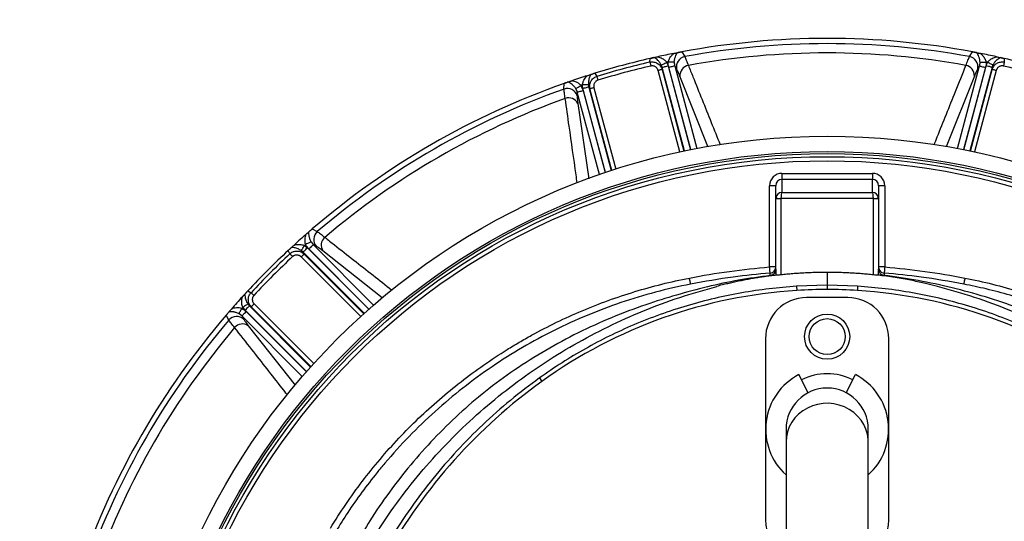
# Model space of a CAD drawing. Header units: millimetres. Extents: x 1309 to 2709, y 1314 to 2714.
# Tile 10 of 18: x 1616 to 2095, y 2164 to 2408. Entities that reach past the tile are written whole.
import ezdxf

# ---------------------------------------------------------------- set-up
doc = ezdxf.new("R2010")
doc.units = ezdxf.units.MM

msp = doc.modelspace()

# ---------------------------------------------------------------- linework, layer by layer
at = {"color": 7, "linetype": 'Continuous', "lineweight": 25}
for p, q in [((1934.54, 2391.37), (1938.37, 2392.11)), ((1938.37, 2392.11), (1939.79, 2389.79)), ((2078.42, 2389.79), (2079.84, 2392.11)), ((2079.84, 2392.11), (2083.68, 2391.37)), ((1922.91, 2387.11), (1922.97, 2388.9)), ((1922.97, 2388.9), (1926.75, 2389.75)), ((2091.46, 2389.75), (2095.24, 2388.9)), ((2095.24, 2388.9), (2095.3, 2387.11)), ((1896.08, 2381.7), (1897.03, 2380.18)), ((1928.83, 2384.59), (1928.8, 2383.55)), ((1935.85, 2383.78), (1934.94, 2385.28)), ((2083.28, 2385.28), (2082.37, 2383.78)), ((2089.42, 2383.55), (2089.39, 2384.59)), ((1881.07, 2374.05), (1881.14, 2376.77)), ((1887.53, 2372.58), (1887.49, 2370.82)), ((1889.32, 2375.81), (1890.42, 2373.35)), ((1893.71, 2374.15), (1893.17, 2375.03)), ((1987.11, 2333.06), (1987.11, 2330.06)), ((1987.11, 2333.06), (2031.11, 2333.06)), ((2031.11, 2333.06), (2031.11, 2330.06)), ((1987.11, 2330.06), (1987.11, 2323.81)), ((2031.11, 2330.06), (1987.11, 2330.06)), ((2031.11, 2323.81), (2031.11, 2330.06)), ((1984.11, 2327.05), (1981.11, 2327.05)), ((1981.11, 2287.55), (1981.11, 2327.05)), ((1984.11, 2320.79), (1984.11, 2327.05)), ((1987.11, 2323.81), (2031.11, 2323.81)), ((2034.11, 2327.05), (2034.11, 2320.79)), ((2037.11, 2327.05), (2034.11, 2327.05)), ((2037.11, 2327.05), (2037.11, 2287.55)), ((1984.11, 2285.48), (1984.11, 2320.79)), ((1984.11, 2320.79), (1986.61, 2320.79)), ((2031.61, 2320.81), (1986.61, 2320.81)), ((1986.61, 2320.79), (1986.61, 2283.71)), ((2031.61, 2283.71), (2031.61, 2320.79)), ((2031.61, 2320.79), (2034.11, 2320.79)), ((2034.11, 2320.79), (2034.11, 2285.48)), ((1755.67, 2303.48), (1758.62, 2306.04)), ((1758.62, 2306.04), (1761.01, 2304.74)), ((1758, 2299.81), (1759.06, 2298.41)), ((1746.89, 2295.56), (1749.74, 2298.18)), ((1747.73, 2293.98), (1746.89, 2295.56)), ((1754.12, 2294.75), (1753.22, 2295.51)), ((1754.12, 2294.75), (1754.61, 2293.84)), ((1754.84, 2298), (1756.23, 2296.87)), ((1760.6, 2297.56), (1759.06, 2298.41)), ((1984.11, 2287.55), (1981.11, 2287.55)), ((2037.11, 2287.55), (2034.11, 2287.55)), ((1984.11, 2283.53), (1984.16, 2283.53)), ((2009.11, 2284.9), (2009.11, 2278.75)), ((2034.11, 2283.53), (2034.05, 2283.53)), ((1724.58, 2273.03), (1727.21, 2275.88)), ((1727.21, 2275.88), (1728.79, 2275.03)), ((2009.11, 2278.75), (1994.27, 2278.15)), ((1994.27, 2278.15), (1994.39, 2276.11)), ((2009.11, 2278.75), (2009.11, 2276.66)), ((2023.95, 2278.15), (2009.11, 2278.75)), ((2023.95, 2278.15), (2023.82, 2276.11)), ((2019.11, 2272.66), (1999.11, 2272.66)), ((1716.73, 2264.14), (1719.29, 2267.09)), ((1725.9, 2266.53), (1724.77, 2267.93)), ((1727.26, 2269.55), (1728.01, 2268.65)), ((1728.93, 2268.16), (1728.01, 2268.65)), ((1718.03, 2261.75), (1716.73, 2264.14)), ((1724.36, 2263.71), (1722.96, 2264.76)), ((1724.36, 2263.71), (1725.2, 2262.16)), ((1979.11, 2252.66), (1979.11, 2164.66)), ((2039.11, 2164.66), (2039.11, 2252.66)), ((1869.13, 2233.58), (1870.32, 2231.91)), ((1999.87, 2226.4), (1995.3, 2235.18)), ((2018.34, 2226.4), (2022.91, 2235.18)), ((1989.11, 2208.66), (1989.11, 2202.49)), ((2029.11, 2202.49), (2029.11, 2208.66)), ((1989.11, 2202.49), (1989.11, 2126.26)), ((2029.11, 2126.26), (2029.11, 2202.49))]:
    msp.add_line(p, q, dxfattribs=at)
at = {"color": 1, "linetype": 'Continuous', "lineweight": 25}
for p, q in [((1937.47, 2343.47), (1926.87, 2383.03)), ((1928.8, 2383.55), (1939.42, 2343.89)), ((1939.72, 2343.95), (1928.83, 2384.59)), ((1931.72, 2385.36), (1942.65, 2344.55)), ((1942.75, 2344.57), (1932.05, 2384.51)), ((1934.94, 2385.28), (1945.69, 2345.15)), ((2072.52, 2345.15), (2083.28, 2385.28)), ((2086.16, 2384.51), (2075.46, 2344.57)), ((2075.56, 2344.55), (2086.5, 2385.36)), ((2089.39, 2384.59), (2078.5, 2343.95)), ((2078.79, 2343.89), (2089.42, 2383.55)), ((2091.34, 2383.03), (2080.74, 2343.47)), ((1951.13, 2346.08), (1937.49, 2380.25)), ((2080.73, 2380.25), (2067.05, 2345.97)), ((1898.28, 2332.45), (1887.53, 2372.58)), ((1901.21, 2333.45), (1890.28, 2374.26)), ((1890.42, 2373.35), (1901.12, 2333.42)), ((1893.17, 2375.03), (1904.06, 2334.39)), ((1904.34, 2334.49), (1893.71, 2374.15)), ((1895.64, 2374.66), (1906.24, 2335.1)), ((1887.84, 2366.95), (1893.12, 2330.44)), ((1783.87, 2265.01), (1754.12, 2294.75)), ((1756.23, 2296.87), (1786.11, 2266.99)), ((1786.18, 2267.06), (1756.95, 2296.3)), ((1759.06, 2298.41), (1788.44, 2269.03)), ((1792.65, 2272.58), (1763.79, 2295.33)), ((1782.16, 2263.47), (1753.2, 2292.43)), ((1754.61, 2293.84), (1783.65, 2264.8)), ((1755.77, 2236.66), (1725.9, 2266.53)), ((1728.01, 2268.65), (1757.76, 2238.9)), ((1757.96, 2239.12), (1728.93, 2268.16)), ((1730.34, 2269.56), (1759.3, 2240.6)), ((1753.74, 2234.33), (1724.36, 2263.71)), ((1726.47, 2265.82), (1755.71, 2236.58)), ((1727.44, 2258.98), (1750.24, 2230.04))]:
    msp.add_line(p, q, dxfattribs=at)
at = {"color": 7, "linetype": 'Continuous', "lineweight": 25, "flags": 128}
for points in [[(1922.91, 2387.11), (1922.94, 2387), (1922.97, 2386.84), (1923.02, 2386.64), (1923.07, 2386.41), (1923.13, 2386.14), (1923.2, 2385.86), (1923.27, 2385.55), (1923.34, 2385.24)], [(1928.43, 2385.69), (1928.54, 2385.75), (1928.73, 2385.84), (1928.99, 2385.98), (1929.32, 2386.15), (1929.71, 2386.34), (1930.14, 2386.56), (1930.6, 2386.8), (1931.07, 2387.04)], [(1934.72, 2387.02), (1934.58, 2387.03), (1934.36, 2387.04), (1934.06, 2387.06), (1933.69, 2387.08), (1933.27, 2387.1), (1932.79, 2387.13), (1932.29, 2387.16), (1931.77, 2387.18)], [(2083.5, 2387.02), (2083.63, 2387.03), (2083.85, 2387.04), (2084.15, 2387.06), (2084.52, 2387.08), (2084.95, 2387.1), (2085.42, 2387.13), (2085.93, 2387.16), (2086.45, 2387.18)], [(2089.79, 2385.69), (2089.68, 2385.75), (2089.49, 2385.84), (2089.22, 2385.98), (2088.89, 2386.15), (2088.5, 2386.34), (2088.07, 2386.56), (2087.62, 2386.8), (2087.14, 2387.04)], [(2095.3, 2387.11), (2095.28, 2387), (2095.24, 2386.84), (2095.2, 2386.64), (2095.14, 2386.41), (2095.08, 2386.14), (2095.01, 2385.86), (2094.94, 2385.55), (2094.87, 2385.24)], [(1892.39, 2380.54), (1894.32, 2381.15), (1896.08, 2381.7)], [(1928.8, 2383.55), (1928.73, 2383.53), (1928.6, 2383.5), (1928.42, 2383.45), (1928.18, 2383.38), (1927.89, 2383.31), (1927.57, 2383.22), (1927.23, 2383.13), (1926.87, 2383.03)], [(1928.83, 2384.59), (1928.92, 2384.61), (1929.12, 2384.67), (1929.4, 2384.74), (1929.76, 2384.84), (1930.19, 2384.95), (1930.67, 2385.08), (1931.18, 2385.22), (1931.72, 2385.36)], [(1934.94, 2385.28), (1934.84, 2385.26), (1934.65, 2385.21), (1934.37, 2385.13), (1934.01, 2385.03), (1933.58, 2384.92), (1933.1, 2384.79), (1932.58, 2384.65), (1932.05, 2384.51)], [(2083.28, 2385.28), (2083.37, 2385.26), (2083.57, 2385.21), (2083.85, 2385.13), (2084.21, 2385.03), (2084.63, 2384.92), (2085.11, 2384.79), (2085.63, 2384.65), (2086.16, 2384.51)], [(2089.39, 2384.59), (2089.29, 2384.61), (2089.1, 2384.67), (2088.82, 2384.74), (2088.46, 2384.84), (2088.03, 2384.95), (2087.55, 2385.08), (2087.03, 2385.22), (2086.5, 2385.36)], [(2091.34, 2383.03), (2090.99, 2383.13), (2090.64, 2383.22), (2090.32, 2383.31), (2090.04, 2383.38), (2089.8, 2383.45), (2089.61, 2383.5), (2089.48, 2383.53), (2089.42, 2383.55)], [(1881.14, 2376.77), (1883.24, 2377.51), (1884.83, 2378.05)], [(1892.96, 2376.19), (1892.84, 2376.18), (1892.63, 2376.17), (1892.33, 2376.15), (1891.96, 2376.13), (1891.53, 2376.11), (1891.04, 2376.09), (1890.53, 2376.06), (1890, 2376.03)], [(1897.03, 2380.18), (1897.06, 2380.07), (1897.11, 2379.91), (1897.17, 2379.72), (1897.24, 2379.49), (1897.32, 2379.23), (1897.41, 2378.94), (1897.5, 2378.65), (1897.59, 2378.34)], [(1886.85, 2374.2), (1886.96, 2374.27), (1887.15, 2374.39), (1887.4, 2374.56), (1887.71, 2374.76), (1888.07, 2374.99), (1888.46, 2375.25), (1888.89, 2375.53), (1889.32, 2375.81)], [(1887.53, 2372.58), (1887.63, 2372.61), (1887.82, 2372.66), (1888.1, 2372.73), (1888.46, 2372.83), (1888.89, 2372.94), (1889.37, 2373.07), (1889.88, 2373.21), (1890.42, 2373.35)], [(1893.17, 2375.03), (1893.07, 2375.01), (1892.88, 2374.96), (1892.6, 2374.88), (1892.24, 2374.78), (1891.81, 2374.67), (1891.33, 2374.54), (1890.81, 2374.4), (1890.28, 2374.26)], [(1895.64, 2374.66), (1895.28, 2374.57), (1894.94, 2374.48), (1894.62, 2374.39), (1894.33, 2374.31), (1894.09, 2374.25), (1893.91, 2374.2), (1893.78, 2374.17), (1893.71, 2374.15)], [(1984.11, 2320.94), (1984.16, 2320.94), (1984.3, 2320.93), (1984.53, 2320.92), (1984.84, 2320.91), (1985.22, 2320.89), (1985.65, 2320.86), (1986.12, 2320.84), (1986.61, 2320.81)], [(2031.61, 2320.81), (2032.09, 2320.84), (2032.56, 2320.86), (2032.99, 2320.89), (2033.37, 2320.91), (2033.68, 2320.92), (2033.91, 2320.93), (2034.05, 2320.94), (2034.1, 2320.94)], [(1758, 2299.81), (1757.88, 2299.75), (1757.69, 2299.65), (1757.42, 2299.51), (1757.09, 2299.34), (1756.71, 2299.15), (1756.28, 2298.94), (1755.83, 2298.71), (1755.37, 2298.47)], [(1753.22, 2295.51), (1753.29, 2295.61), (1753.41, 2295.79), (1753.57, 2296.04), (1753.77, 2296.35), (1754.01, 2296.72), (1754.27, 2297.12), (1754.55, 2297.55), (1754.84, 2298)], [(1754.12, 2294.75), (1754.19, 2294.83), (1754.33, 2294.97), (1754.54, 2295.17), (1754.8, 2295.44), (1755.11, 2295.75), (1755.46, 2296.1), (1755.84, 2296.48), (1756.23, 2296.87)], [(1759.06, 2298.41), (1758.99, 2298.34), (1758.85, 2298.2), (1758.65, 2297.99), (1758.38, 2297.73), (1758.07, 2297.42), (1757.72, 2297.07), (1757.34, 2296.69), (1756.95, 2296.3)], [(1747.73, 2293.98), (1747.81, 2293.9), (1747.92, 2293.78), (1748.06, 2293.63), (1748.23, 2293.45), (1748.41, 2293.25), (1748.61, 2293.04), (1748.82, 2292.81), (1749.04, 2292.58)], [(1754.61, 2293.84), (1754.57, 2293.79), (1754.47, 2293.7), (1754.33, 2293.56), (1754.16, 2293.38), (1753.95, 2293.18), (1753.72, 2292.94), (1753.46, 2292.69), (1753.2, 2292.43)], [(1981.35, 2284.56), (1981.35, 2284.62), (1981.33, 2284.79), (1981.31, 2285.07), (1981.28, 2285.44), (1981.24, 2285.89), (1981.2, 2286.41), (1981.15, 2286.97), (1981.11, 2287.55)], [(2037.11, 2287.55), (2037.06, 2286.97), (2037.01, 2286.41), (2036.97, 2285.89), (2036.94, 2285.44), (2036.91, 2285.07), (2036.88, 2284.79), (2036.87, 2284.62), (2036.86, 2284.56)], [(1942.66, 2279.22), (1942.64, 2279.29), (1942.61, 2279.47), (1942.55, 2279.75), (1942.48, 2280.11), (1942.4, 2280.56), (1942.3, 2281.06), (1942.19, 2281.6), (1942.08, 2282.16)], [(2076.13, 2282.16), (2076.02, 2281.6), (2075.92, 2281.06), (2075.82, 2280.56), (2075.73, 2280.11), (2075.66, 2279.75), (2075.61, 2279.47), (2075.57, 2279.29), (2075.56, 2279.22)], [(1728.79, 2275.03), (1728.87, 2274.96), (1728.99, 2274.85), (1729.14, 2274.71), (1729.31, 2274.54), (1729.51, 2274.36), (1729.73, 2274.16), (1729.96, 2273.94), (1730.19, 2273.72)], [(1722.96, 2264.76), (1723.02, 2264.89), (1723.12, 2265.08), (1723.26, 2265.35), (1723.42, 2265.68), (1723.62, 2266.06), (1723.83, 2266.48), (1724.06, 2266.94), (1724.3, 2267.4)], [(1727.26, 2269.55), (1727.16, 2269.48), (1726.98, 2269.36), (1726.73, 2269.2), (1726.42, 2269), (1726.05, 2268.76), (1725.65, 2268.5), (1725.22, 2268.22), (1724.77, 2267.93)], [(1728.01, 2268.65), (1727.94, 2268.58), (1727.8, 2268.44), (1727.6, 2268.23), (1727.33, 2267.97), (1727.02, 2267.66), (1726.67, 2267.3), (1726.29, 2266.93), (1725.9, 2266.53)], [(1730.34, 2269.56), (1730.08, 2269.3), (1729.83, 2269.05), (1729.59, 2268.82), (1729.38, 2268.61), (1729.21, 2268.43), (1729.07, 2268.3), (1728.98, 2268.2), (1728.93, 2268.16)], [(1724.36, 2263.71), (1724.43, 2263.78), (1724.57, 2263.92), (1724.77, 2264.12), (1725.04, 2264.39), (1725.35, 2264.7), (1725.7, 2265.05), (1726.08, 2265.43), (1726.47, 2265.82)]]:
    msp.add_lwpolyline(points, dxfattribs=at)
at = {"color": 1, "linetype": 'Continuous', "lineweight": 25, "flags": 128}
msp.add_lwpolyline([(2029.11, 2202.49), (2029.06, 2203.75), (2028.71, 2206.23), (2028, 2208.65), (2026.96, 2210.96), (2025.6, 2213.12), (2023.94, 2215.08), (2022.02, 2216.83), (2019.87, 2218.31), (2017.53, 2219.52), (2015.03, 2220.42), (2012.43, 2221), (2009.78, 2221.25), (2007.11, 2221.17), (2004.47, 2220.75), (2001.92, 2220.01), (1999.5, 2218.95), (1997.24, 2217.6), (1995.2, 2215.98), (1993.41, 2214.13), (1991.9, 2212.06), (1990.69, 2209.82), (1989.82, 2207.45), (1989.29, 2205), (1989.11, 2202.49), (1989.11, 2202.49)], dxfattribs=at)
at = {"color": 7, "linetype": 'Continuous', "lineweight": 25}
for centre, radius in [((2009.11, 2013.66), 700), ((2009.11, 2013.66), 600), ((2009.11, 2013.66), 595), ((2009.11, 2013.66), 593.6), ((2009.11, 2013.66), 575), ((2009.11, 2013.66), 337.5), ((2009.11, 2013.66), 330), ((2009.11, 2013.66), 329), ((2009.11, 2013.66), 327.5), ((2009.11, 2013.66), 325.5), ((2009.11, 2253.66), 11), ((2009.11, 2253.66), 8.75)]:
    msp.add_circle(centre, radius, dxfattribs=at)
for centre, radius, start, end in [((2009.11, 2013.66), 385, 79.4128, 100.5872), ((2009.11, 2013.66), 382.46, 79.5579, 100.4421), ((2009.11, 2013.66), 385, 101.1679, 102.3519), ((2009.11, 2013.66), 377.94, 79.7071, 100.2929), ((2009.11, 2013.66), 385, 77.6481, 78.8321), ((2009.11, 2013.66), 385, 102.9279, 107.0721), ((2009.11, 2013.66), 383.27, 102.9968, 107.0032), ((2009.11, 2013.66), 381.45, 101.6979, 101.8048), ((1940.79, 2384.84), 5.05, 101.3718, 192.0937), ((2077.43, 2384.84), 5.05, 347.9063, 78.6282), ((2009.11, 2013.66), 381.45, 78.1952, 78.3021), ((2009.11, 2013.66), 385, 72.9279, 77.0721), ((2009.11, 2013.66), 381.35, 102.9968, 107.0032), ((1942.43, 2380.64), 4.95, 99.8712, 184.5114), ((2075.79, 2380.64), 4.95, 355.4886, 80.1288), ((2009.11, 2013.66), 381.35, 72.9968, 77.0032), ((2009.11, 2013.66), 385, 109.4128, 130.5872), ((2009.11, 2013.66), 385, 107.6481, 108.8321), ((2009.11, 2013.66), 382.46, 109.5579, 130.4421), ((1882.69, 2369.27), 5.05, 17.9062, 108.628), ((2009.11, 2013.66), 381.45, 108.1952, 108.3021), ((2009.11, 2013.66), 377.94, 109.7071, 130.2929), ((1883.37, 2364.81), 4.95, 25.4889, 110.1288), ((1764.35, 2300.95), 5.05, 131.3718, 222.0938), ((2009.11, 2013.66), 385, 131.1679, 132.3519), ((1767.87, 2298.13), 4.95, 129.8703, 214.5121), ((2009.11, 2013.66), 385, 132.9279, 137.0721), ((2009.11, 2013.66), 381.45, 131.6979, 131.8048), ((2009.11, 2013.66), 383.27, 132.9968, 137.0032), ((2009.11, 2013.66), 381.35, 132.9968, 137.0032), ((1981.11, 2287.55), 3, 274.6506, 359.9992), ((2037.11, 2287.55), 3, 180.0008, 265.3494), ((2009.11, 2038.57), 238, 93.545, 125.6711), ((2012.82, 1978.68), 298, 90.7133, 93.545), ((2005.4, 1978.68), 298, 86.455, 89.2867), ((2009.11, 2038.57), 238, 54.3289, 86.455), ((2009.11, 2013.66), 385, 137.6481, 138.8321), ((1999.11, 2252.66), 20, 90, 180), ((2019.11, 2252.66), 20, 0, 90), ((2009.11, 2013.66), 381.45, 138.1952, 138.3021), ((2009.11, 2013.66), 385, 139.4128, 160.5872), ((2009.11, 2013.66), 382.46, 139.5579, 160.4421), ((1721.82, 2258.42), 5.05, 47.9062, 138.6282), ((2009.11, 2013.66), 377.94, 139.7071, 160.2929), ((1724.63, 2254.9), 4.95, 55.4879, 140.1297), ((2009.11, 2208.66), 29.9, 117.5, 228.0172), ((2009.11, 2208.66), 27, 62.5, 117.5), ((2009.11, 2208.66), 29.9, 311.9828, 62.5), ((2023.69, 2018.26), 263, 125.6711, 150.6903), ((2009.11, 2208.66), 20, 0, 180), ((1999.11, 2164.66), 20, 180, 240), ((2019.11, 2164.66), 20, 300, 0)]:
    msp.add_arc(centre, radius, start, end, dxfattribs=at)
for centre, major_axis, ratio, start_param, end_param in [((1987.11, 2327.05), (0, -6.01), 0.99863, 3.141593, 4.712389), ((2031.11, 2327.05), (0, 6.01), 0.99863, 4.712389, 6.283185), ((1987.11, 2327.05), (0, 3.01), 0.995902, 0, 1.570796), ((2031.11, 2327.05), (0, 3.01), 0.995902, 4.712389, 6.283185), ((1987.11, 2320.81), (2.28, 1.96), 0.991203, 0.865501, 2.383938), ((1987.11, 2320.81), (0.03, 3), 0.166425, 0.053853, 1.572289), ((2031.11, 2320.81), (-0.03, 3), 0.166425, 4.710896, 6.229332), ((2031.11, 2320.81), (2.28, -1.96), 0.991203, 0.757655, 2.276092), ((1987.11, 2320.79), (3, 0), 0.999087, 3.089233, 3.141593), ((1987.11, 2320.79), (0, -0.501), 0.99863, 4.660029, 4.712389), ((2031.11, 2320.79), (0, 0.501), 0.99863, 4.712389, 4.764749), ((2031.11, 2320.79), (3, 0), 0.999087, 0, 0.05236), ((1986.61, 2285.48), (0, 9.33), 0.267949, 1.570796, 1.780946), ((2031.61, 2285.48), (0, 9.33), 0.267949, 4.502255, 4.712389)]:
    msp.add_ellipse(centre, major_axis=major_axis, ratio=ratio, start_param=start_param, end_param=end_param, dxfattribs=at)
for points, knots in [([(1931.77, 2387.18), (1931.96, 2387.76), (1932.34, 2388.97), (1933.4, 2390.33), (1934.19, 2391.05), (1934.54, 2391.37)], [0, 0, 0, 0, 0.340172, 0.706467, 1, 1, 1, 1]), ([(1934.54, 2391.37), (1934.7, 2391.4), (1934.86, 2391.43), (1935.17, 2391.49), (1935.33, 2391.53), (1935.63, 2391.58), (1935.78, 2391.61), (1936.04, 2391.66), (1936.16, 2391.69), (1936.26, 2391.71)], [0, 0, 0, 0, 0.25, 0.25, 0.5, 0.5, 0.75, 0.75, 1, 1, 1, 1]), ([(1934.72, 2387.02), (1934.73, 2387.53), (1934.8, 2388.01), (1934.94, 2388.69), (1934.99, 2388.91), (1935.11, 2389.32), (1935.18, 2389.53), (1935.39, 2390.11), (1935.55, 2390.47), (1935.89, 2391.13), (1936.07, 2391.43), (1936.26, 2391.71)], [0, 0, 0, 0, 0.25, 0.25, 0.375, 0.375, 0.5, 0.5, 0.75, 0.75, 1, 1, 1, 1]), ([(1938.37, 2392.11), (1938.17, 2392.07), (1937.68, 2391.98), (1936.94, 2391.84), (1936.51, 2391.75), (1936.26, 2391.71)], [0, 0, 0, 0, 0.233874, 0.548265, 1, 1, 1, 1]), ([(2081.96, 2391.71), (2081.8, 2391.74), (2081.47, 2391.8), (2080.9, 2391.91), (2080.33, 2392.02), (2079.97, 2392.08), (2079.84, 2392.11)], [0, 0, 0, 0, 0.289356, 0.597334, 0.852867, 1, 1, 1, 1]), ([(2083.5, 2387.02), (2083.48, 2387.53), (2083.42, 2388.01), (2083.28, 2388.69), (2083.22, 2388.91), (2083.1, 2389.32), (2083.03, 2389.53), (2082.82, 2390.11), (2082.67, 2390.47), (2082.33, 2391.13), (2082.15, 2391.43), (2081.96, 2391.71)], [0, 0, 0, 0, 0.25, 0.25, 0.375, 0.375, 0.5, 0.5, 0.75, 0.75, 1, 1, 1, 1]), ([(2081.96, 2391.71), (2082.05, 2391.69), (2082.17, 2391.66), (2082.44, 2391.61), (2082.58, 2391.58), (2082.89, 2391.53), (2083.04, 2391.49), (2083.36, 2391.43), (2083.52, 2391.4), (2083.68, 2391.37)], [0, 0, 0, 0, 0.25, 0.25, 0.5, 0.5, 0.75, 0.75, 1, 1, 1, 1]), ([(2083.68, 2391.37), (2084.03, 2391.05), (2084.81, 2390.33), (2085.87, 2388.97), (2086.26, 2387.76), (2086.45, 2387.18)], [0, 0, 0, 0, 0.293533, 0.659828, 1, 1, 1, 1]), ([(1922.91, 2387.11), (1923.22, 2387.18), (1923.54, 2387.22), (1924.17, 2387.24), (1924.49, 2387.21), (1925.11, 2387.11), (1925.42, 2387.03), (1926.01, 2386.81), (1926.3, 2386.67), (1926.84, 2386.34), (1927.09, 2386.15), (1927.56, 2385.72), (1927.77, 2385.49), (1928.15, 2384.99), (1928.32, 2384.72), (1928.6, 2384.15), (1928.71, 2383.85), (1928.8, 2383.55)], [0, 0, 0, 0, 0.125, 0.125, 0.25, 0.25, 0.375, 0.375, 0.5, 0.5, 0.625, 0.625, 0.75, 0.75, 0.875, 0.875, 1, 1, 1, 1]), ([(1925.01, 2389.36), (1924.88, 2389.33), (1924.59, 2389.27), (1924.07, 2389.15), (1923.49, 2389.02), (1923.12, 2388.94), (1922.97, 2388.9)], [0, 0, 0, 0, 0.24707, 0.560266, 0.827294, 1, 1, 1, 1]), ([(1925.01, 2389.36), (1925.12, 2389.39), (1925.34, 2389.44), (1925.95, 2389.57), (1926.43, 2389.68), (1926.75, 2389.75)], [0, 0, 0, 0, 0.256512, 0.5118, 1, 1, 1, 1]), ([(1928.43, 2385.69), (1928.2, 2386.16), (1927.94, 2386.57), (1927.52, 2387.14), (1927.38, 2387.32), (1927.09, 2387.65), (1926.94, 2387.81), (1926.5, 2388.25), (1926.2, 2388.52), (1925.6, 2388.98), (1925.3, 2389.19), (1925.01, 2389.36)], [0, 0, 0, 0, 0.25, 0.25, 0.375, 0.375, 0.5, 0.5, 0.75, 0.75, 1, 1, 1, 1]), ([(1926.75, 2389.75), (1927.09, 2389.64), (1928.12, 2389.32), (1929.7, 2388.55), (1930.66, 2387.49), (1931.07, 2387.04)], [0, 0, 0, 0, 0.215047, 0.662835, 1, 1, 1, 1]), ([(1939.79, 2389.79), (1940.04, 2389.28), (1940.55, 2388.24), (1941.23, 2386.44), (1941.58, 2385.52)], [0, 0, 0, 0, 0.492648, 1, 1, 1, 1]), ([(2076.64, 2385.52), (2076.97, 2386.41), (2077.65, 2388.22), (2078.16, 2389.26), (2078.42, 2389.79)], [0, 0, 0, 0, 0.492654, 1, 1, 1, 1]), ([(2087.14, 2387.04), (2087.55, 2387.49), (2088.51, 2388.55), (2090.09, 2389.32), (2091.13, 2389.64), (2091.46, 2389.75)], [0, 0, 0, 0, 0.337165, 0.784953, 1, 1, 1, 1]), ([(2089.42, 2383.55), (2089.5, 2383.85), (2089.62, 2384.15), (2089.89, 2384.71), (2090.06, 2384.98), (2090.44, 2385.49), (2090.65, 2385.72), (2091.12, 2386.14), (2091.37, 2386.34), (2091.91, 2386.67), (2092.2, 2386.8), (2092.79, 2387.03), (2093.1, 2387.11), (2093.72, 2387.21), (2094.04, 2387.24), (2094.67, 2387.22), (2094.99, 2387.18), (2095.3, 2387.11)], [0, 0, 0, 0, 0.125, 0.125, 0.25, 0.25, 0.375, 0.375, 0.5, 0.5, 0.625, 0.625, 0.75, 0.75, 0.875, 0.875, 1, 1, 1, 1]), ([(2089.79, 2385.69), (2090.01, 2386.16), (2090.27, 2386.57), (2090.69, 2387.14), (2090.83, 2387.32), (2091.12, 2387.65), (2091.27, 2387.81), (2091.71, 2388.25), (2092.01, 2388.52), (2092.61, 2388.98), (2092.91, 2389.19), (2093.21, 2389.36)], [0, 0, 0, 0, 0.25, 0.25, 0.375, 0.375, 0.5, 0.5, 0.75, 0.75, 1, 1, 1, 1]), ([(2091.46, 2389.75), (2091.73, 2389.69), (2092.2, 2389.59), (2092.82, 2389.45), (2093.08, 2389.39), (2093.21, 2389.36)], [0, 0, 0, 0, 0.41217, 0.72143, 1, 1, 1, 1]), ([(2095.24, 2388.9), (2095.04, 2388.95), (2094.59, 2389.05), (2093.87, 2389.22), (2093.46, 2389.31), (2093.21, 2389.36)], [0, 0, 0, 0, 0.231746, 0.535715, 1, 1, 1, 1]), ([(1892.39, 2380.54), (1892.65, 2380.62), (1893.1, 2380.77), (1893.71, 2380.96), (1893.97, 2381.04), (1894.09, 2381.08)], [0, 0, 0, 0, 0.412173, 0.721429, 1, 1, 1, 1]), ([(1894.09, 2381.08), (1893.89, 2380.68), (1893.44, 2379.78), (1892.97, 2378.15), (1892.97, 2376.78), (1892.96, 2376.19)], [0, 0, 0, 0, 0.313561, 0.705336, 1, 1, 1, 1]), ([(1896.08, 2381.7), (1895.89, 2381.64), (1895.44, 2381.5), (1894.73, 2381.28), (1894.33, 2381.15), (1894.09, 2381.08)], [0, 0, 0, 0, 0.231746, 0.535715, 1, 1, 1, 1]), ([(1926.87, 2383.03), (1926.86, 2383.09), (1926.83, 2383.19), (1926.77, 2383.35), (1926.71, 2383.5), (1926.64, 2383.65), (1926.56, 2383.79), (1926.47, 2383.94), (1926.3, 2384.18), (1926.02, 2384.52), (1925.56, 2384.87), (1925.05, 2385.14), (1924.58, 2385.26), (1924.2, 2385.31), (1923.91, 2385.32), (1923.63, 2385.3), (1923.44, 2385.26), (1923.34, 2385.24)], [0, 0, 0, 0, 0.036267, 0.072224, 0.107969, 0.143596, 0.179203, 0.21489, 0.250752, 0.376042, 0.500305, 0.625425, 0.749885, 0.812686, 0.874882, 0.937108, 1, 1, 1, 1]), ([(1937.49, 2380.25), (1937.17, 2381.05), (1936.87, 2381.75), (1936.32, 2382.92), (1936.07, 2383.41), (1935.85, 2383.78)], [0, 0, 0, 0, 0.5, 0.5, 1, 1, 1, 1]), ([(2082.37, 2383.78), (2082.14, 2383.41), (2081.89, 2382.92), (2081.34, 2381.75), (2081.05, 2381.05), (2080.73, 2380.25)], [0, 0, 0, 0, 0.5, 0.5, 1, 1, 1, 1]), ([(2094.87, 2385.24), (2094.82, 2385.25), (2094.71, 2385.28), (2094.55, 2385.3), (2094.38, 2385.31), (2094.22, 2385.32), (2094.05, 2385.31), (2093.89, 2385.3), (2093.59, 2385.25), (2093.17, 2385.13), (2092.65, 2384.87), (2092.2, 2384.52), (2091.88, 2384.15), (2091.67, 2383.83), (2091.54, 2383.58), (2091.42, 2383.31), (2091.37, 2383.13), (2091.34, 2383.03)], [0, 0, 0, 0, 0.036141, 0.071976, 0.107622, 0.143198, 0.178824, 0.214619, 0.250701, 0.375166, 0.500292, 0.62459, 0.749917, 0.812387, 0.874546, 0.936912, 1, 1, 1, 1]), ([(1883.17, 2377.48), (1883.02, 2377.43), (1882.7, 2377.32), (1882.15, 2377.13), (1881.61, 2376.94), (1881.27, 2376.82), (1881.14, 2376.77)], [0, 0, 0, 0, 0.289358, 0.597331, 0.852869, 1, 1, 1, 1]), ([(1883.17, 2377.48), (1883.27, 2377.51), (1883.38, 2377.55), (1883.64, 2377.64), (1883.78, 2377.69), (1884.07, 2377.79), (1884.22, 2377.84), (1884.52, 2377.95), (1884.68, 2378), (1884.83, 2378.05)], [0, 0, 0, 0, 0.25, 0.25, 0.5, 0.5, 0.75, 0.75, 1, 1, 1, 1]), ([(1886.85, 2374.2), (1886.58, 2374.63), (1886.29, 2375.01), (1885.83, 2375.53), (1885.67, 2375.69), (1885.36, 2375.99), (1885.2, 2376.13), (1884.72, 2376.53), (1884.41, 2376.76), (1883.78, 2377.17), (1883.48, 2377.34), (1883.17, 2377.48)], [0, 0, 0, 0, 0.25, 0.25, 0.375, 0.375, 0.5, 0.5, 0.75, 0.75, 1, 1, 1, 1]), ([(1889.32, 2375.81), (1889.02, 2376.15), (1888.69, 2376.44), (1888.15, 2376.81), (1887.96, 2376.93), (1887.58, 2377.14), (1887.39, 2377.24), (1886.81, 2377.51), (1886.41, 2377.65), (1885.62, 2377.89), (1885.22, 2377.98), (1884.83, 2378.05)], [0, 0, 0, 0, 0.25, 0.25, 0.375, 0.375, 0.5, 0.5, 0.75, 0.75, 1, 1, 1, 1]), ([(1890, 2376.03), (1890.13, 2376.63), (1890.43, 2378.03), (1891.41, 2379.48), (1892.15, 2380.28), (1892.39, 2380.54)], [0, 0, 0, 0, 0.337168, 0.784955, 1, 1, 1, 1]), ([(1893.71, 2374.15), (1893.64, 2374.46), (1893.59, 2374.77), (1893.54, 2375.39), (1893.55, 2375.71), (1893.63, 2376.34), (1893.7, 2376.65), (1893.89, 2377.24), (1894.01, 2377.54), (1894.32, 2378.1), (1894.49, 2378.36), (1894.89, 2378.84), (1895.12, 2379.07), (1895.61, 2379.47), (1895.87, 2379.65), (1896.43, 2379.95), (1896.72, 2380.08), (1897.03, 2380.18)], [0, 0, 0, 0, 0.125, 0.125, 0.25, 0.25, 0.375, 0.375, 0.5, 0.5, 0.625, 0.625, 0.75, 0.75, 0.875, 0.875, 1, 1, 1, 1]), ([(1897.59, 2378.34), (1897.54, 2378.32), (1897.43, 2378.29), (1897.28, 2378.23), (1897.13, 2378.16), (1896.99, 2378.08), (1896.85, 2377.99), (1896.71, 2377.9), (1896.48, 2377.71), (1896.17, 2377.4), (1895.85, 2376.91), (1895.64, 2376.38), (1895.55, 2375.9), (1895.52, 2375.52), (1895.54, 2375.23), (1895.57, 2374.95), (1895.62, 2374.76), (1895.64, 2374.66)], [0, 0, 0, 0, 0.036141, 0.071976, 0.107622, 0.143198, 0.178824, 0.214619, 0.250701, 0.375166, 0.500292, 0.62459, 0.749917, 0.812387, 0.874546, 0.936912, 1, 1, 1, 1]), ([(1881.66, 2369.47), (1881.48, 2370.48), (1881.34, 2371.37), (1881.15, 2372.9), (1881.09, 2373.54), (1881.07, 2374.05)], [0, 0, 0, 0, 0.5, 0.5, 1, 1, 1, 1]), ([(1887.49, 2370.82), (1887.5, 2370.34), (1887.51, 2369.37), (1887.73, 2367.76), (1887.84, 2366.95)], [0, 0, 0, 0, 0.492668, 1, 1, 1, 1]), ([(1755.67, 2303.48), (1755.8, 2303.59), (1755.92, 2303.7), (1756.16, 2303.91), (1756.28, 2304.01), (1756.51, 2304.22), (1756.63, 2304.31), (1756.83, 2304.49), (1756.92, 2304.57), (1756.99, 2304.63)], [0, 0, 0, 0, 0.25, 0.25, 0.5, 0.5, 0.75, 0.75, 1, 1, 1, 1]), ([(1758, 2299.81), (1757.76, 2300.26), (1757.58, 2300.7), (1757.36, 2301.36), (1757.3, 2301.58), (1757.19, 2302), (1757.15, 2302.21), (1757.04, 2302.81), (1757, 2303.21), (1756.96, 2303.95), (1756.97, 2304.3), (1756.99, 2304.63)], [0, 0, 0, 0, 0.25, 0.25, 0.375, 0.375, 0.5, 0.5, 0.75, 0.75, 1, 1, 1, 1]), ([(1758.62, 2306.04), (1758.47, 2305.9), (1758.09, 2305.58), (1757.52, 2305.09), (1757.19, 2304.8), (1756.99, 2304.63)], [0, 0, 0, 0, 0.233874, 0.548266, 1, 1, 1, 1]), ([(1761.01, 2304.74), (1761.49, 2304.42), (1762.45, 2303.78), (1763.94, 2302.56), (1764.69, 2301.93)], [0, 0, 0, 0, 0.492647, 1, 1, 1, 1]), ([(1755.37, 2298.47), (1755.22, 2298.9), (1755.14, 2299.34), (1755.09, 2299.99), (1755.08, 2300.21), (1755.09, 2300.65), (1755.1, 2300.86), (1755.16, 2301.5), (1755.23, 2301.91), (1755.42, 2302.72), (1755.54, 2303.11), (1755.67, 2303.48)], [0, 0, 0, 0, 0.25, 0.25, 0.375, 0.375, 0.5, 0.5, 0.75, 0.75, 1, 1, 1, 1]), ([(1748.42, 2296.98), (1748.33, 2296.89), (1748.11, 2296.69), (1747.71, 2296.33), (1747.28, 2295.93), (1747, 2295.66), (1746.89, 2295.56)], [0, 0, 0, 0, 0.247068, 0.560261, 0.827289, 1, 1, 1, 1]), ([(1747.73, 2293.98), (1748.17, 2294.31), (1749.03, 2294.96), (1750.64, 2295.35), (1752.27, 2295.23), (1753.64, 2294.67), (1754.33, 2294.08), (1754.61, 2293.84)], [0, 0, 0, 0, 0.212748, 0.425183, 0.637261, 0.853833, 1, 1, 1, 1]), ([(1748.42, 2296.98), (1748.51, 2297.06), (1748.68, 2297.21), (1749.13, 2297.63), (1749.5, 2297.97), (1749.74, 2298.18)], [0, 0, 0, 0, 0.256517, 0.511805, 1, 1, 1, 1]), ([(1753.22, 2295.51), (1752.71, 2295.8), (1751.52, 2296.48), (1749.87, 2296.89), (1748.87, 2296.95), (1748.42, 2296.98)], [0, 0, 0, 0, 0.294663, 0.686437, 1, 1, 1, 1]), ([(1749.74, 2298.18), (1750.08, 2298.26), (1751.14, 2298.49), (1752.9, 2298.62), (1754.25, 2298.19), (1754.84, 2298)], [0, 0, 0, 0, 0.215049, 0.662838, 1, 1, 1, 1]), ([(1763.79, 2295.33), (1763.16, 2295.81), (1761.87, 2296.8), (1761.03, 2297.31), (1760.6, 2297.56)], [0, 0, 0, 0, 0.492679, 1, 1, 1, 1]), ([(1753.2, 2292.43), (1753.16, 2292.47), (1753.08, 2292.54), (1752.96, 2292.65), (1752.83, 2292.75), (1752.69, 2292.85), (1752.55, 2292.93), (1752.41, 2293.01), (1752.14, 2293.14), (1751.72, 2293.29), (1751.15, 2293.37), (1750.57, 2293.34), (1750.1, 2293.22), (1749.75, 2293.07), (1749.5, 2292.93), (1749.26, 2292.77), (1749.12, 2292.64), (1749.04, 2292.58)], [0, 0, 0, 0, 0.036267, 0.072224, 0.107969, 0.143596, 0.179203, 0.21489, 0.250752, 0.376042, 0.500305, 0.625425, 0.749885, 0.812686, 0.874882, 0.937108, 1, 1, 1, 1]), ([(1942.08, 2282.16), (1948.53, 2283.42), (1955.01, 2284.5), (1968.03, 2286.3), (1974.56, 2287.01), (1981.11, 2287.55)], [0, 0, 0, 0, 0.5, 0.5, 1, 1, 1, 1]), ([(1984.11, 2286.4), (1984.11, 2286.04), (1984.04, 2285.69), (1983.79, 2285.01), (1983.61, 2284.69), (1983.25, 2284.28), (1983.11, 2284.15), (1982.83, 2283.93), (1982.67, 2283.82), (1982.35, 2283.65), (1982.18, 2283.58), (1981.82, 2283.47), (1981.64, 2283.43), (1981.45, 2283.41)], [0, 0, 0, 0, 0.25, 0.25, 0.5, 0.5, 0.625, 0.625, 0.75, 0.75, 0.875, 0.875, 1, 1, 1, 1]), ([(2036.76, 2283.41), (2036.57, 2283.43), (2036.39, 2283.47), (2036.04, 2283.58), (2035.87, 2283.65), (2035.54, 2283.82), (2035.39, 2283.92), (2035.1, 2284.15), (2034.97, 2284.28), (2034.73, 2284.55), (2034.62, 2284.7), (2034.44, 2285.01), (2034.36, 2285.18), (2034.23, 2285.51), (2034.19, 2285.69), (2034.12, 2286.04), (2034.11, 2286.22), (2034.11, 2286.4)], [0, 0, 0, 0, 0.125, 0.125, 0.25, 0.25, 0.375, 0.375, 0.5, 0.5, 0.625, 0.625, 0.75, 0.75, 0.875, 0.875, 1, 1, 1, 1]), ([(2037.11, 2287.55), (2043.66, 2287.01), (2050.19, 2286.3), (2063.2, 2284.5), (2069.68, 2283.42), (2076.13, 2282.16)], [0, 0, 0, 0, 0.5, 0.5, 1, 1, 1, 1]), ([(1767.43, 2160.5), (1772.21, 2168.37), (1777.38, 2175.96), (1785.72, 2186.92), (1788.6, 2190.5), (1794.54, 2197.52), (1797.6, 2200.94), (1806.99, 2210.92), (1813.56, 2217.21), (1827.3, 2229.07), (1834.48, 2234.64), (1845.69, 2242.44), (1849.51, 2244.96), (1855.35, 2248.58), (1857.32, 2249.77), (1861.29, 2252.1), (1863.29, 2253.23), (1873.32, 2258.76), (1881.52, 2262.73), (1898.26, 2269.79), (1906.79, 2272.89), (1919.83, 2276.87), (1924.22, 2278.08), (1933.09, 2280.29), (1937.57, 2281.28), (1942.08, 2282.16)], [0, 0, 0, 0, 0.125, 0.125, 0.1875, 0.1875, 0.25, 0.25, 0.375, 0.375, 0.5, 0.5, 0.5625, 0.5625, 0.59375, 0.59375, 0.625, 0.625, 0.75, 0.75, 0.875, 0.875, 0.9375, 0.9375, 1, 1, 1, 1]), ([(1981.45, 2283.41), (1976.31, 2282.7), (1966.01, 2281.29), (1950.78, 2277.99), (1935.74, 2273.97), (1920.15, 2269.06), (1904.12, 2263.06), (1887.82, 2255.64), (1872.07, 2247.17), (1856.99, 2237.66), (1842.88, 2227.28), (1829.78, 2216.07), (1817.67, 2204.15), (1806.37, 2191.48), (1795.98, 2178.13), (1787.16, 2165.41), (1782.24, 2156.92), (1780.13, 2153.28)], [0, 0, 0, 0, 0.061908, 0.123918, 0.185972, 0.247942, 0.319255, 0.390836, 0.462487, 0.534029, 0.60531, 0.673782, 0.742475, 0.811266, 0.880006, 0.948518, 1, 1, 1, 1]), ([(1981.35, 2284.56), (1975.35, 2283.99), (1962.37, 2282.76), (1949.55, 2280.46), (1942.66, 2279.22)], [0, 0, 0, 0, 0.46279, 1, 1, 1, 1]), ([(1984.11, 2283.53), (1983.77, 2283.48), (1983.08, 2283.4), (1981.5, 2283.2), (1979.37, 2282.91), (1976.69, 2282.52), (1974.01, 2282.09), (1971.35, 2281.62), (1968.68, 2281.12), (1966.03, 2280.59), (1963.38, 2280.02), (1960.74, 2279.42), (1958.11, 2278.79), (1956.36, 2278.34), (1955.49, 2278.11)], [0, 0, 0, 0, 0.0353324, 0.0706757, 0.1637007, 0.2566618, 0.3495751, 0.4424569, 0.5353236, 0.6281914, 0.7210767, 0.8139957, 0.9069647, 1, 1, 1, 1]), ([(1981.45, 2283.41), (1981.45, 2283.86), (1981.44, 2284.12), (1981.42, 2284.25), (1981.42, 2284.27), (1981.41, 2284.31), (1981.4, 2284.33), (1981.38, 2284.41), (1981.37, 2284.48), (1981.35, 2284.56)], [0, 0, 0, 0, 0.5, 0.5, 0.625, 0.625, 0.75, 0.75, 1, 1, 1, 1]), ([(1986.61, 2283.71), (1986.33, 2283.68), (1985.76, 2283.62), (1985.02, 2283.56), (1984.43, 2283.52), (1984.25, 2283.53), (1984.16, 2283.53)], [0, 0, 0, 0, 0.249014, 0.498069, 0.745924, 1, 1, 1, 1]), ([(2009.11, 2284.9), (2008.65, 2284.9), (2007.72, 2284.89), (2006.32, 2284.88), (2004.92, 2284.86), (2003.51, 2284.83), (2002.09, 2284.78), (2000.67, 2284.73), (1999.25, 2284.67), (1997.41, 2284.58), (1995.12, 2284.44), (1992.34, 2284.24), (1989.49, 2284), (1987.57, 2283.8), (1986.61, 2283.71)], [0, 0, 0, 0, 0.061501, 0.12341, 0.185732, 0.248424, 0.31138, 0.374437, 0.437406, 0.500079, 0.619724, 0.743592, 0.870908, 1, 1, 1, 1]), ([(2031.61, 2283.71), (2031.12, 2283.76), (2030.16, 2283.86), (2028.71, 2283.99), (2027.28, 2284.12), (2025.86, 2284.24), (2024.46, 2284.35), (2023.07, 2284.44), (2021.72, 2284.53), (2019.88, 2284.63), (2017.54, 2284.74), (2014.71, 2284.83), (2011.9, 2284.89), (2010.03, 2284.89), (2009.11, 2284.9)], [0, 0, 0, 0, 0.064606, 0.129093, 0.193125, 0.256409, 0.318824, 0.380278, 0.440678, 0.499924, 0.625565, 0.751578, 0.876591, 1, 1, 1, 1]), ([(2034.05, 2283.53), (2033.99, 2283.52), (2033.89, 2283.52), (2033.59, 2283.53), (2033.4, 2283.54), (2032.95, 2283.58), (2032.71, 2283.6), (2032.17, 2283.65), (2031.89, 2283.68), (2031.61, 2283.71)], [0, 0, 0, 0, 0.25, 0.25, 0.5, 0.5, 0.75, 0.75, 1, 1, 1, 1]), ([(2062.73, 2278.11), (2061.16, 2278.52), (2057.79, 2279.37), (2051.7, 2280.72), (2044.36, 2282.11), (2038.11, 2283.04), (2034.7, 2283.46), (2034.11, 2283.53)], [0.01980077, 0.01980077, 0.01980077, 0.01980077, 0.02502604, 0.03025132, 0.03547659, 0.04070186, 0.04180218, 0.04180218, 0.04180218, 0.04180218]), ([(2036.86, 2284.56), (2036.85, 2284.48), (2036.83, 2284.41), (2036.81, 2284.33), (2036.81, 2284.31), (2036.8, 2284.27), (2036.79, 2284.25), (2036.77, 2284.12), (2036.77, 2283.86), (2036.76, 2283.41)], [0, 0, 0, 0, 0.25, 0.25, 0.375, 0.375, 0.5, 0.5, 1, 1, 1, 1]), ([(2238.05, 2153.33), (2236.91, 2155.37), (2233.2, 2161.96), (2226.11, 2172.64), (2216.84, 2185.31), (2206.77, 2197.39), (2196.09, 2208.74), (2184.76, 2219.31), (2172.84, 2229.1), (2160.29, 2238.18), (2147.18, 2246.5), (2133.6, 2254.01), (2119.21, 2260.85), (2104.05, 2267), (2088.16, 2272.48), (2071.95, 2277.06), (2055.5, 2280.69), (2043.72, 2282.57), (2037.46, 2283.32), (2036.76, 2283.41)], [0, 0, 0, 0, 0.028624, 0.092527, 0.156406, 0.22016, 0.28371, 0.345658, 0.407843, 0.470155, 0.532473, 0.594671, 0.656629, 0.723531, 0.790613, 0.857737, 0.92478, 0.991649, 1, 1, 1, 1]), ([(2075.56, 2279.22), (2068.67, 2280.46), (2055.84, 2282.76), (2042.87, 2283.99), (2036.86, 2284.56)], [0, 0, 0, 0, 0.537274, 1, 1, 1, 1]), ([(2076.13, 2282.16), (2080.65, 2281.28), (2085.14, 2280.29), (2094.04, 2278.07), (2098.46, 2276.84), (2107.24, 2274.16), (2111.6, 2272.7), (2120.25, 2269.56), (2124.52, 2267.88), (2137.14, 2262.53), (2145.31, 2258.54), (2161.2, 2249.76), (2168.91, 2244.97), (2180.12, 2237.15), (2183.8, 2234.44), (2189.23, 2230.22), (2191.02, 2228.79), (2194.58, 2225.87), (2196.33, 2224.39), (2205, 2216.89), (2211.57, 2210.58), (2224, 2197.33), (2229.85, 2190.4), (2240.86, 2175.92), (2246, 2168.37), (2250.78, 2160.5)], [0, 0, 0, 0, 0.0625, 0.0625, 0.125, 0.125, 0.1875, 0.1875, 0.25, 0.25, 0.375, 0.375, 0.5, 0.5, 0.5625, 0.5625, 0.59375, 0.59375, 0.625, 0.625, 0.75, 0.75, 0.875, 0.875, 1, 1, 1, 1]), ([(1727.21, 2275.88), (1727.07, 2275.73), (1726.75, 2275.39), (1726.25, 2274.84), (1725.96, 2274.53), (1725.79, 2274.34)], [0, 0, 0, 0, 0.231755, 0.535715, 1, 1, 1, 1]), ([(1942.66, 2279.22), (1936.94, 2277.99), (1925.5, 2275.52), (1908.69, 2270.36), (1892.21, 2264.17), (1876.21, 2256.89), (1860.76, 2248.55), (1845.93, 2239.16), (1831.73, 2228.78), (1818.25, 2217.46), (1805.57, 2205.28), (1796.35, 2195.13), (1788.8, 2186.01), (1782.7, 2178.09), (1775.98, 2168.55), (1771.93, 2162.05), (1769.99, 2158.95)], [0, 0, 0, 0, 0.080899, 0.162075, 0.243341, 0.324512, 0.405407, 0.486315, 0.567501, 0.64878, 0.729965, 0.810873, 0.838537, 0.893937, 0.949336, 1, 1, 1, 1]), ([(1785.67, 2151.05), (1787.68, 2154.47), (1792.81, 2163.19), (1802.31, 2176.48), (1813.94, 2190.92), (1826.61, 2204.53), (1840.18, 2217.3), (1854.62, 2229.15), (1869.86, 2240.03), (1885.82, 2249.89), (1902.43, 2258.69), (1919.63, 2266.36), (1937.31, 2272.98), (1949.43, 2276.4), (1955.49, 2278.11)], [0, 0, 0, 0, 0.0553652, 0.1412399, 0.2271172, 0.3129919, 0.3988692, 0.4847439, 0.5706211, 0.656496, 0.7423732, 0.828248, 0.9141234, 1, 1, 1, 1]), ([(1994.27, 2278.15), (1989.8, 2277.79), (1980.86, 2277.07), (1967.55, 2275.07), (1954.25, 2272.36), (1940.99, 2268.84), (1927.83, 2264.53), (1915.17, 2259.57), (1903.03, 2254.01), (1891.39, 2247.87), (1880.03, 2241.13), (1872.76, 2236.09), (1869.13, 2233.58)], [0, 0, 0, 0, 0.099897, 0.199866, 0.299756, 0.402558, 0.505445, 0.608247, 0.705595, 0.802944, 0.901472, 1, 1, 1, 1]), ([(2149.08, 2233.58), (2145.43, 2236.11), (2138.12, 2241.17), (2126.64, 2247.97), (2114.72, 2254.24), (2102.34, 2259.87), (2089.54, 2264.83), (2076.62, 2269.01), (2063.64, 2272.42), (2050.58, 2275.09), (2037.34, 2277.07), (2028.41, 2277.79), (2023.95, 2278.15)], [0, 0, 0, 0, 0.0990625, 0.1982013, 0.2972638, 0.3992035, 0.5012262, 0.6031661, 0.7017661, 0.8003662, 0.900181, 1, 1, 1, 1]), ([(2232.55, 2151.05), (2230.53, 2154.47), (2225.4, 2163.19), (2215.91, 2176.48), (2204.27, 2190.92), (2191.61, 2204.53), (2178.03, 2217.3), (2163.59, 2229.15), (2148.36, 2240.03), (2132.39, 2249.89), (2115.78, 2258.69), (2098.58, 2266.36), (2080.91, 2272.98), (2068.79, 2276.4), (2062.73, 2278.11)], [0, 0, 0, 0, 0.0553652, 0.1412399, 0.2271172, 0.3129919, 0.3988692, 0.4847439, 0.5706211, 0.656496, 0.7423732, 0.828248, 0.9141234, 1, 1, 1, 1]), ([(2248.22, 2158.95), (2245.1, 2163.88), (2238.83, 2173.74), (2228.19, 2187.7), (2216.69, 2200.99), (2204.33, 2213.46), (2191.18, 2225.04), (2177.26, 2235.69), (2162.64, 2245.4), (2147.38, 2254.11), (2131.59, 2261.79), (2118.9, 2266.92), (2107.74, 2270.86), (2098.18, 2273.85), (2086.81, 2276.88), (2079.22, 2278.46), (2075.56, 2279.22)], [0, 0, 0, 0, 0.080763, 0.161801, 0.242933, 0.32397, 0.404731, 0.485494, 0.566534, 0.647666, 0.728705, 0.809469, 0.837176, 0.892662, 0.948147, 1, 1, 1, 1]), ([(1724.77, 2267.93), (1724.58, 2268.51), (1724.15, 2269.87), (1724.27, 2271.62), (1724.51, 2272.68), (1724.58, 2273.03)], [0, 0, 0, 0, 0.337162, 0.784951, 1, 1, 1, 1]), ([(1724.58, 2273.03), (1724.77, 2273.23), (1725.09, 2273.58), (1725.52, 2274.05), (1725.7, 2274.25), (1725.79, 2274.34)], [0, 0, 0, 0, 0.412173, 0.721424, 1, 1, 1, 1]), ([(1725.79, 2274.34), (1725.82, 2273.9), (1725.88, 2272.9), (1726.28, 2271.25), (1726.97, 2270.06), (1727.26, 2269.55)], [0, 0, 0, 0, 0.313563, 0.705337, 1, 1, 1, 1]), ([(1728.93, 2268.16), (1728.57, 2268.61), (1727.84, 2269.51), (1727.41, 2271.23), (1727.55, 2272.95), (1728.12, 2274.23), (1728.63, 2274.84), (1728.79, 2275.03)], [0, 0, 0, 0, 0.228248, 0.458808, 0.684007, 0.901082, 1, 1, 1, 1]), ([(1730.19, 2273.72), (1730.15, 2273.68), (1730.08, 2273.6), (1729.98, 2273.47), (1729.88, 2273.34), (1729.8, 2273.2), (1729.72, 2273.05), (1729.65, 2272.9), (1729.54, 2272.62), (1729.43, 2272.19), (1729.4, 2271.62), (1729.48, 2271.05), (1729.64, 2270.59), (1729.81, 2270.25), (1729.97, 2270), (1730.14, 2269.77), (1730.27, 2269.63), (1730.34, 2269.56)], [0, 0, 0, 0, 0.036141, 0.071976, 0.107622, 0.143198, 0.178824, 0.214619, 0.250701, 0.375166, 0.500292, 0.62459, 0.749917, 0.812387, 0.874546, 0.936912, 1, 1, 1, 1]), ([(1718.14, 2265.77), (1718.2, 2265.85), (1718.28, 2265.94), (1718.46, 2266.14), (1718.55, 2266.25), (1718.76, 2266.49), (1718.86, 2266.61), (1719.07, 2266.85), (1719.18, 2266.97), (1719.29, 2267.09)], [0, 0, 0, 0, 0.25, 0.25, 0.5, 0.5, 0.75, 0.75, 1, 1, 1, 1]), ([(1724.3, 2267.4), (1723.87, 2267.55), (1723.43, 2267.62), (1722.78, 2267.68), (1722.56, 2267.69), (1722.12, 2267.68), (1721.91, 2267.67), (1721.27, 2267.61), (1720.86, 2267.54), (1720.05, 2267.35), (1719.66, 2267.23), (1719.29, 2267.09)], [0, 0, 0, 0, 0.25, 0.25, 0.375, 0.375, 0.5, 0.5, 0.75, 0.75, 1, 1, 1, 1]), ([(1718.14, 2265.77), (1718.03, 2265.65), (1717.81, 2265.4), (1717.43, 2264.96), (1717.05, 2264.52), (1716.82, 2264.24), (1716.73, 2264.14)], [0, 0, 0, 0, 0.289354, 0.597332, 0.85286, 1, 1, 1, 1]), ([(1720.83, 2258.07), (1720.23, 2258.81), (1719, 2260.3), (1718.36, 2261.27), (1718.03, 2261.75)], [0, 0, 0, 0, 0.492655, 1, 1, 1, 1]), ([(1722.96, 2264.76), (1722.51, 2265.01), (1722.07, 2265.19), (1721.41, 2265.4), (1721.19, 2265.47), (1720.77, 2265.57), (1720.56, 2265.62), (1719.95, 2265.73), (1719.56, 2265.77), (1718.82, 2265.8), (1718.47, 2265.8), (1718.14, 2265.77)], [0, 0, 0, 0, 0.25, 0.25, 0.375, 0.375, 0.5, 0.5, 0.75, 0.75, 1, 1, 1, 1]), ([(1725.2, 2262.16), (1725.45, 2261.75), (1725.95, 2260.91), (1726.94, 2259.63), (1727.44, 2258.98)], [0, 0, 0, 0, 0.4926682, 1, 1, 1, 1]), ([(1869.13, 2233.58), (1864.37, 2230.02), (1854.82, 2222.88), (1841.45, 2210.98), (1828.84, 2198.26), (1817.12, 2184.73), (1806.4, 2170.44), (1798.18, 2158.12), (1793.94, 2150.37), (1792.56, 2147.84)], [0, 0, 0, 0, 0.1539047, 0.3083341, 0.4629435, 0.6173772, 0.7712857, 0.9253102, 1, 1, 1, 1])]:
    msp.add_open_spline(points, degree=3, knots=knots, dxfattribs=at)
for points in [[(1931.07, 2387.04), (1931.35, 2386.5), (1931.56, 2385.94), (1931.72, 2385.36)], [(1932.05, 2384.51), (1931.81, 2385.39), (1931.72, 2386.28), (1931.77, 2387.18)], [(1934.72, 2387.02), (1934.7, 2386.43), (1934.78, 2385.85), (1934.94, 2385.28)], [(2083.28, 2385.28), (2083.44, 2385.85), (2083.51, 2386.43), (2083.5, 2387.02)], [(2086.45, 2387.18), (2086.49, 2386.28), (2086.4, 2385.39), (2086.16, 2384.51)], [(2086.5, 2385.36), (2086.65, 2385.94), (2086.87, 2386.5), (2087.14, 2387.04)], [(1928.83, 2384.59), (1928.73, 2384.97), (1928.6, 2385.34), (1928.43, 2385.69)], [(2089.79, 2385.69), (2089.61, 2385.34), (2089.48, 2384.97), (2089.39, 2384.59)], [(1892.96, 2376.19), (1892.99, 2375.79), (1893.06, 2375.41), (1893.17, 2375.03)], [(1887.53, 2372.58), (1887.38, 2373.15), (1887.16, 2373.69), (1886.85, 2374.2)], [(1890.28, 2374.26), (1890.12, 2374.84), (1890.03, 2375.43), (1890, 2376.03)], [(1756.95, 2296.3), (1756.31, 2296.94), (1755.78, 2297.66), (1755.37, 2298.47)], [(1724.3, 2267.4), (1725.11, 2266.99), (1725.83, 2266.46), (1726.47, 2265.82)]]:
    msp.add_open_spline(points, degree=3, dxfattribs=at)
at = {"color": 1, "linetype": 'Continuous', "lineweight": 25}
for points, knots in [([(1941.58, 2385.52), (1942.32, 2383.68), (1946.02, 2374.46), (1951.18, 2361.62), (1955.61, 2350.59), (1957.07, 2346.96)], [0, 0, 0, 0, 0.14359, 0.71795, 1, 1, 1, 1]), ([(2061.16, 2347.02), (2061.66, 2348.26), (2065.14, 2356.9), (2070.3, 2369.74), (2074.95, 2381.32), (2076.64, 2385.52)], [0, 0, 0, 0, 0.096906, 0.672103, 1, 1, 1, 1]), ([(1887.5, 2328.45), (1887.32, 2329.76), (1886.01, 2338.96), (1884.06, 2352.63), (1882.3, 2364.98), (1881.66, 2369.47)], [0, 0, 0, 0, 0.095364, 0.671543, 1, 1, 1, 1]), ([(1764.69, 2301.93), (1766.26, 2300.71), (1774.07, 2294.58), (1784.96, 2286.04), (1794.3, 2278.72), (1797.37, 2276.31)], [0, 0, 0, 0, 0.143714, 0.718572, 1, 1, 1, 1]), ([(1746.41, 2225.46), (1745.59, 2226.51), (1739.85, 2233.82), (1731.33, 2244.69), (1723.63, 2254.51), (1720.83, 2258.07)], [0, 0, 0, 0, 0.095704, 0.671667, 1, 1, 1, 1])]:
    msp.add_open_spline(points, degree=3, knots=knots, dxfattribs=at)

doc.saveas('drawing.dxf')
